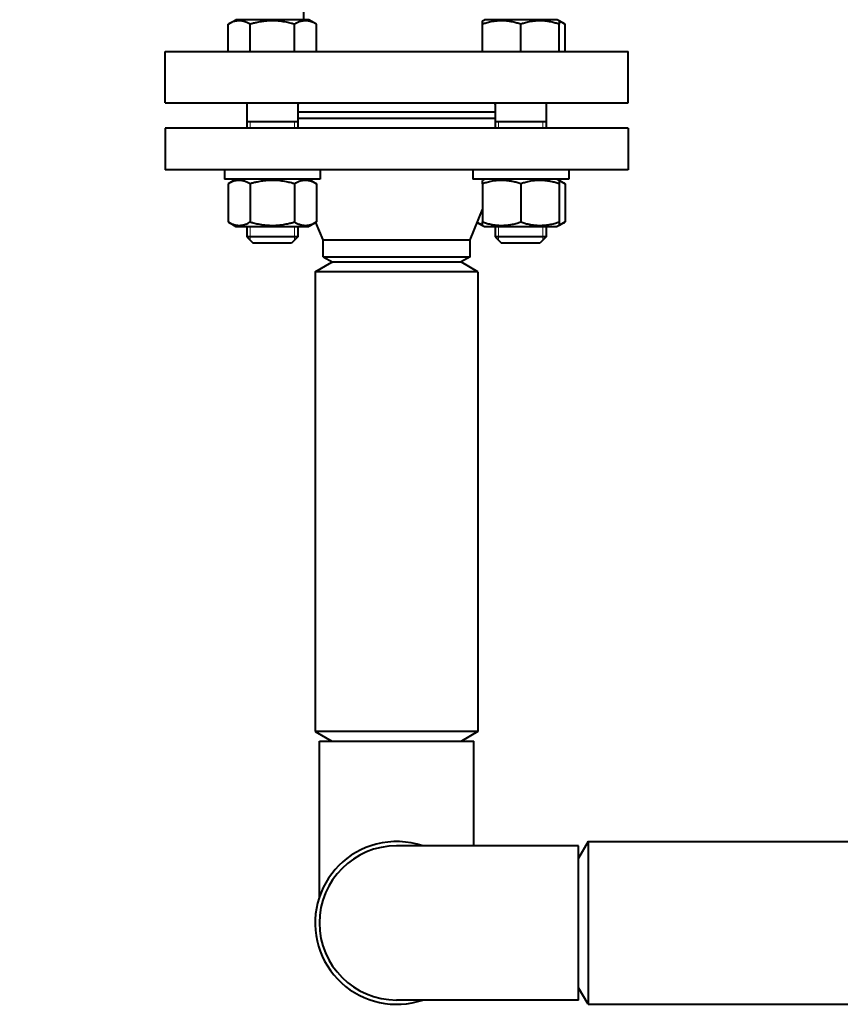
# Model space of a CAD drawing. Header units: millimetres. Extents: x -4428 to 4131, y -3615 to 4038.
# Tile 145 of 172: x 3400 to 3657, y 725 to 1034. Entities that reach past the tile are written whole.
import ezdxf

# ---------------------------------------------------------------- set-up
doc = ezdxf.new("R2010")
doc.units = ezdxf.units.MM
doc.linetypes.add('K5LT_BASIC', pattern=[0])
doc.linetypes.add('K5LT_THIN', pattern=[0])
doc.layers.add('Системный слой', color=7, linetype='Continuous')

# ---------------------------------------------------------------- blocks, each defined once
blk = doc.blocks.new('U9')
at = {"layer": 'Системный слой', "color": 150, "linetype": 'K5LT_BASIC', "lineweight": 40, "true_color": 0x0080ff}
for p, q in [((3488.93, 1033.57), (3488.93, 1067.57)), ((3465.18, 1032.15), (3467.64, 1033.57)), ((3490.44, 1033.57), (3467.64, 1033.57)), ((3492.9, 1032.15), (3490.44, 1033.57)), ((3544.82, 1033.23), (3545.42, 1033.57)), ((3568.22, 1033.57), (3545.42, 1033.57)), ((3568.82, 1033.23), (3568.22, 1033.57)), ((3465.18, 1023.57), (3465.18, 1032.15)), ((3472.11, 1023.57), (3472.11, 1032.15)), ((3485.97, 1023.57), (3485.97, 1032.15)), ((3492.9, 1023.57), (3492.9, 1032.15)), ((3544.82, 1032.15), (3544.82, 1033.23)), ((3544.82, 1023.57), (3544.82, 1032.15)), ((3556.82, 1023.57), (3556.82, 1032.15)), ((3568.82, 1033.23), (3568.82, 1032.15)), ((3570.68, 1032.15), (3568.82, 1033.23)), ((3568.82, 1023.57), (3568.82, 1032.15)), ((3570.68, 1023.57), (3570.68, 1032.15)), ((3445.43, 1023.57), (3517.93, 1023.57)), ((3445.43, 1007.57), (3445.43, 1023.57)), ((3517.93, 1023.57), (3590.43, 1023.57)), ((3590.43, 1007.57), (3590.43, 1023.57)), ((3445.43, 1007.57), (3517.93, 1007.57)), ((3471.04, 1007.46), (3470.93, 1007.57)), ((3471.04, 1007.57), (3471.04, 999.57)), ((3487.04, 1007.57), (3487.04, 999.57)), ((3517.93, 1007.57), (3590.43, 1007.57)), ((3548.82, 1007.57), (3548.82, 999.57)), ((3564.82, 1007.57), (3564.82, 999.57)), ((3564.82, 1007.46), (3564.93, 1007.57)), ((3548.82, 1004.57), (3487.04, 1004.57)), ((3445.43, 999.57), (3445.43, 986.57)), ((3590.43, 999.57), (3445.43, 999.57)), ((3470.93, 999.57), (3471.04, 999.68)), ((3487.04, 1001.57), (3471.04, 1001.57)), ((3548.82, 1002.57), (3487.04, 1002.57)), ((3564.82, 1001.57), (3548.82, 1001.57)), ((3564.93, 999.57), (3564.82, 999.68)), ((3590.43, 999.57), (3590.43, 986.57)), ((3590.43, 986.57), (3445.43, 986.57)), ((3464.04, 986.57), (3464.04, 983.57)), ((3494.04, 986.57), (3494.04, 983.57)), ((3541.82, 986.57), (3541.82, 983.57)), ((3571.82, 986.57), (3571.82, 983.57)), ((3479.04, 983.57), (3464.04, 983.57)), ((3467.64, 983.57), (3465.18, 982.15)), ((3465.18, 982.15), (3465.18, 970.19)), ((3472.11, 982.15), (3472.11, 970.19)), ((3494.04, 983.57), (3479.04, 983.57)), ((3485.97, 982.15), (3485.97, 970.19)), ((3490.44, 983.57), (3492.9, 982.15)), ((3492.9, 982.15), (3492.9, 970.19)), ((3571.82, 983.57), (3541.82, 983.57)), ((3545.42, 983.57), (3544.82, 983.23)), ((3544.82, 982.15), (3544.82, 983.23)), ((3544.82, 982.15), (3544.82, 970.19)), ((3556.82, 982.15), (3556.82, 970.19)), ((3568.22, 983.57), (3570.68, 982.15)), ((3568.22, 983.57), (3568.82, 983.23)), ((3568.82, 983.23), (3568.82, 982.15)), ((3568.82, 982.15), (3568.82, 970.19)), ((3570.68, 982.15), (3570.68, 970.19)), ((3540.93, 964.57), (3544.82, 974.08)), ((3465.18, 970.19), (3467.64, 968.77)), ((3467.64, 968.77), (3490.44, 968.77)), ((3471.04, 968.77), (3471.04, 965.57)), ((3487.04, 968.77), (3487.04, 965.57)), ((3492.9, 970.19), (3490.44, 968.77)), ((3494.93, 964.57), (3492.68, 970.07)), ((3543.18, 970.07), (3544.82, 969.12)), ((3544.82, 969.12), (3544.82, 970.19)), ((3544.82, 969.12), (3545.42, 968.77)), ((3545.42, 968.77), (3556.82, 968.77)), ((3548.82, 968.77), (3548.82, 965.57)), ((3556.82, 968.77), (3568.22, 968.77)), ((3564.82, 968.77), (3564.82, 965.57)), ((3568.82, 969.12), (3568.22, 968.77)), ((3570.68, 970.19), (3568.82, 969.12)), ((3568.82, 970.19), (3568.82, 969.12)), ((3487.04, 965.57), (3471.04, 965.57)), ((3471.04, 965.57), (3473.04, 963.57)), ((3485.04, 963.57), (3473.04, 963.57)), ((3487.04, 965.57), (3485.04, 963.57)), ((3494.93, 964.57), (3540.93, 964.57)), ((3494.93, 959.3), (3494.93, 964.57)), ((3540.93, 959.3), (3540.93, 964.57)), ((3564.82, 965.57), (3548.82, 965.57)), ((3548.82, 965.57), (3550.82, 963.57)), ((3562.82, 963.57), (3550.82, 963.57)), ((3564.82, 965.57), (3562.82, 963.57)), ((3492.43, 954.57), (3497.63, 957.57)), ((3494.93, 959.3), (3497.93, 957.57)), ((3494.93, 959.3), (3540.93, 959.3)), ((3538.23, 957.57), (3497.63, 957.57)), ((3540.93, 959.3), (3537.93, 957.57)), ((3543.43, 954.57), (3538.23, 957.57)), ((3492.43, 954.57), (3492.43, 810.57)), ((3543.43, 954.57), (3492.43, 954.57)), ((3543.43, 954.57), (3543.43, 810.57)), ((3492.43, 810.57), (3497.63, 807.57)), ((3543.43, 810.57), (3492.43, 810.57)), ((3543.43, 810.57), (3538.23, 807.57)), ((3493.78, 758.76), (3493.78, 807.57)), ((3493.78, 807.57), (3517.93, 807.57)), ((3517.93, 807.57), (3542.08, 807.57)), ((3542.08, 774.72), (3542.08, 807.57)), ((3574.93, 774.72), (3517.93, 774.72)), ((3577.93, 776.07), (3574.93, 770.88)), ((3574.93, 726.42), (3574.93, 774.72)), ((3577.93, 776.07), (3721.93, 776.07)), ((3577.93, 776.07), (3577.93, 741.61)), ((3577.93, 741.61), (3577.93, 725.07)), ((3577.93, 725.07), (3574.93, 730.27)), ((3574.93, 726.42), (3517.93, 726.42)), ((3577.93, 725.07), (3721.93, 725.07))]:
    blk.add_line(p, q, dxfattribs=at)
at = {"layer": 'Системный слой', "color": 7, "linetype": 'K5LT_THIN', "lineweight": 20}
for p, q in [((3472.12, 1001.57), (3472.12, 999.57)), ((3485.96, 1001.57), (3485.96, 999.57)), ((3549.9, 1001.57), (3549.9, 999.57)), ((3563.74, 1001.57), (3563.74, 999.57)), ((3472.12, 968.77), (3472.12, 965.57)), ((3485.96, 968.77), (3485.96, 965.57)), ((3549.9, 968.77), (3549.9, 965.57)), ((3563.74, 968.77), (3563.74, 965.57)), ((3472.12, 965.57), (3472.12, 964.49)), ((3485.96, 965.57), (3485.96, 964.49)), ((3549.9, 965.57), (3549.9, 964.49)), ((3563.74, 965.57), (3563.74, 964.49))]:
    blk.add_line(p, q, dxfattribs=at)
at = {"layer": 'Системный слой', "color": 150, "linetype": 'K5LT_BASIC', "lineweight": 40, "true_color": 0x0080ff}
blk.add_circle((2481.93, 2072.57), 1170, dxfattribs=at)
for radius, start, end in [(25.5, 104.4596, 288.727), (24.15, 90, 270), (25.5, 71.273, 104.4596)]:
    blk.add_arc((3517.93, 750.57), radius, start, end, dxfattribs=at)
for points, knots in [([(3472.11, 1032.15), (3471.84, 1032.31), (3471.4, 1032.54), (3470.81, 1032.8), (3470.41, 1032.94), (3470.02, 1033.05), (3469.64, 1033.14), (3469.19, 1033.2), (3468.77, 1033.23), (3468.36, 1033.22), (3467.98, 1033.19), (3467.6, 1033.13), (3467.18, 1033.03), (3466.59, 1032.84), (3465.9, 1032.55), (3465.4, 1032.28), (3465.18, 1032.15)], [0, 0, 0, 0, 2.031977, 3.339718, 4.35691, 4.982864, 6.146734, 7.197334, 8.231074, 9.204643, 10.126104, 11.032386, 11.927409, 13.242826, 15.356581, 17, 17, 17, 17]), ([(3485.97, 1032.15), (3485.65, 1032.25), (3484.82, 1032.47), (3483.32, 1032.82), (3481.81, 1033.06), (3480.65, 1033.17), (3480, 1033.21), (3479.58, 1033.22), (3479.23, 1033.23), (3478.85, 1033.23), (3478.37, 1033.22), (3477.8, 1033.19), (3476.98, 1033.13), (3475.8, 1032.99), (3474.45, 1032.75), (3473.18, 1032.45), (3472.47, 1032.26), (3472.11, 1032.15)], [0, 0, 0, 0, 3.152296, 8.024027, 14.430358, 17.4743, 18.996271, 20.518242, 21.409855, 22.301468, 24.084694, 25.867919, 27.651145, 31.792504, 37.072525, 40.536262, 44, 44, 44, 44]), ([(3492.9, 1032.15), (3492.63, 1032.31), (3492.18, 1032.54), (3491.59, 1032.8), (3491.19, 1032.94), (3490.81, 1033.05), (3490.42, 1033.14), (3489.97, 1033.2), (3489.55, 1033.23), (3489.15, 1033.22), (3488.76, 1033.19), (3488.39, 1033.13), (3487.96, 1033.03), (3487.37, 1032.84), (3486.69, 1032.55), (3486.19, 1032.28), (3485.97, 1032.15)], [0, 0, 0, 0, 2.031977, 3.339718, 4.35691, 4.982864, 6.146734, 7.197334, 8.231074, 9.204643, 10.126104, 11.032386, 11.927409, 13.242826, 15.356581, 17, 17, 17, 17]), ([(3556.82, 1032.15), (3556.41, 1032.29), (3555.81, 1032.48), (3554.93, 1032.71), (3554.33, 1032.85), (3553.62, 1032.98), (3553.05, 1033.07), (3552.38, 1033.15), (3551.76, 1033.2), (3551.03, 1033.23), (3550.33, 1033.22), (3549.66, 1033.19), (3549.01, 1033.13), (3548.27, 1033.03), (3547.25, 1032.84), (3546.06, 1032.55), (3545.2, 1032.28), (3544.82, 1032.15)], [0, 0, 0, 0, 1.889793, 2.772286, 3.97396, 4.613199, 5.962253, 6.508307, 7.620707, 8.715255, 9.746093, 10.721757, 11.68135, 12.629021, 14.021816, 16.259909, 18, 18, 18, 18]), ([(3568.82, 1032.15), (3568.41, 1032.29), (3567.81, 1032.48), (3566.93, 1032.71), (3566.33, 1032.85), (3565.62, 1032.98), (3565.05, 1033.07), (3564.38, 1033.15), (3563.76, 1033.2), (3563.03, 1033.23), (3562.33, 1033.22), (3561.66, 1033.19), (3561.01, 1033.13), (3560.27, 1033.03), (3559.25, 1032.84), (3558.06, 1032.55), (3557.2, 1032.28), (3556.82, 1032.15)], [0, 0, 0, 0, 1.889793, 2.772286, 3.97396, 4.613199, 5.962253, 6.508307, 7.620707, 8.715255, 9.746093, 10.721757, 11.68135, 12.629021, 14.021816, 16.259909, 18, 18, 18, 18]), ([(3570.68, 1032.15), (3570.48, 1032.27), (3570.15, 1032.45), (3569.53, 1032.74), (3569.11, 1032.9), (3568.82, 1032.98)], [0, 0, 0, 0, 1.918281, 3.26766, 6, 6, 6, 6]), ([(3487.04, 1007.08), (3487.05, 1007.09), (3487.07, 1007.1), (3487.1, 1007.13), (3487.15, 1007.17), (3487.19, 1007.21), (3487.23, 1007.25), (3487.27, 1007.29), (3487.31, 1007.33), (3487.34, 1007.37), (3487.37, 1007.41), (3487.41, 1007.45), (3487.45, 1007.5), (3487.48, 1007.54), (3487.5, 1007.57)], [0.8475437, 0.8475437, 0.8475437, 0.8475437, 0.8528988, 0.8660818, 0.8790451, 0.8918616, 0.9044449, 0.9169442, 0.9292133, 0.9413354, 0.9532436, 0.9650918, 0.9767995, 1, 1, 1, 1]), ([(3548.36, 1007.57), (3548.38, 1007.54), (3548.42, 1007.49), (3548.47, 1007.42), (3548.52, 1007.37), (3548.56, 1007.32), (3548.61, 1007.27), (3548.65, 1007.23), (3548.7, 1007.18), (3548.75, 1007.14), (3548.79, 1007.11), (3548.81, 1007.09), (3548.82, 1007.08)], [0, 0, 0, 0, 0.024557, 0.0441736, 0.0588023, 0.0733937, 0.08788, 0.1022988, 0.1166211, 0.1309159, 0.1451835, 0.1524292, 0.1524292, 0.1524292, 0.1524292]), ([(3472.11, 982.15), (3471.84, 982.31), (3471.4, 982.54), (3470.81, 982.8), (3470.41, 982.94), (3470.02, 983.05), (3469.64, 983.14), (3469.19, 983.2), (3468.77, 983.23), (3468.36, 983.22), (3467.98, 983.19), (3467.6, 983.13), (3467.18, 983.03), (3466.59, 982.84), (3465.9, 982.55), (3465.4, 982.28), (3465.18, 982.15)], [0, 0, 0, 0, 2.031977, 3.339718, 4.35691, 4.982864, 6.146734, 7.197334, 8.231074, 9.204643, 10.126104, 11.032386, 11.927409, 13.242826, 15.356581, 17, 17, 17, 17]), ([(3485.97, 982.15), (3485.65, 982.25), (3484.82, 982.47), (3483.32, 982.82), (3481.81, 983.06), (3480.65, 983.17), (3480, 983.21), (3479.58, 983.22), (3479.23, 983.23), (3478.85, 983.23), (3478.37, 983.22), (3477.8, 983.19), (3476.98, 983.13), (3475.8, 982.99), (3474.45, 982.75), (3473.18, 982.45), (3472.47, 982.26), (3472.11, 982.15)], [0, 0, 0, 0, 3.152296, 8.024027, 14.430358, 17.4743, 18.996271, 20.518242, 21.409855, 22.301468, 24.084694, 25.867919, 27.651145, 31.792504, 37.072525, 40.536262, 44, 44, 44, 44]), ([(3492.9, 982.15), (3492.63, 982.31), (3492.18, 982.54), (3491.59, 982.8), (3491.19, 982.94), (3490.81, 983.05), (3490.42, 983.14), (3489.97, 983.2), (3489.55, 983.23), (3489.15, 983.22), (3488.76, 983.19), (3488.39, 983.13), (3487.96, 983.03), (3487.37, 982.84), (3486.69, 982.55), (3486.19, 982.28), (3485.97, 982.15)], [0, 0, 0, 0, 2.031977, 3.339718, 4.35691, 4.982864, 6.146734, 7.197334, 8.231074, 9.204643, 10.126104, 11.032386, 11.927409, 13.242826, 15.356581, 17, 17, 17, 17]), ([(3556.82, 982.15), (3556.41, 982.29), (3555.81, 982.48), (3554.93, 982.71), (3554.33, 982.85), (3553.62, 982.98), (3553.05, 983.07), (3552.38, 983.15), (3551.76, 983.2), (3551.03, 983.23), (3550.33, 983.22), (3549.66, 983.19), (3549.01, 983.13), (3548.27, 983.03), (3547.25, 982.84), (3546.06, 982.55), (3545.2, 982.28), (3544.82, 982.15)], [0, 0, 0, 0, 1.889793, 2.772286, 3.97396, 4.613199, 5.962253, 6.508307, 7.620707, 8.715255, 9.746093, 10.721757, 11.68135, 12.629021, 14.021816, 16.259909, 18, 18, 18, 18]), ([(3568.82, 982.15), (3568.41, 982.29), (3567.81, 982.48), (3566.93, 982.71), (3566.33, 982.85), (3565.62, 982.98), (3565.05, 983.07), (3564.38, 983.15), (3563.76, 983.2), (3563.03, 983.23), (3562.33, 983.22), (3561.66, 983.19), (3561.01, 983.13), (3560.27, 983.03), (3559.25, 982.84), (3558.06, 982.55), (3557.2, 982.28), (3556.82, 982.15)], [0, 0, 0, 0, 1.889793, 2.772286, 3.97396, 4.613199, 5.962253, 6.508307, 7.620707, 8.715255, 9.746093, 10.721757, 11.68135, 12.629021, 14.021816, 16.259909, 18, 18, 18, 18]), ([(3570.68, 982.15), (3570.48, 982.27), (3570.15, 982.45), (3569.53, 982.74), (3569.11, 982.9), (3568.82, 982.98)], [0, 0, 0, 0, 1.918281, 3.26766, 6, 6, 6, 6]), ([(3465.18, 970.19), (3465.45, 970.04), (3465.9, 969.8), (3466.49, 969.55), (3466.89, 969.41), (3467.27, 969.29), (3467.66, 969.21), (3468.11, 969.14), (3468.53, 969.11), (3468.93, 969.12), (3469.32, 969.16), (3469.69, 969.22), (3470.12, 969.32), (3470.71, 969.5), (3471.39, 969.8), (3471.89, 970.07), (3472.11, 970.19)], [0, 0, 0, 0, 2.031977, 3.339718, 4.35691, 4.982864, 6.146734, 7.197334, 8.231074, 9.204643, 10.126104, 11.032386, 11.927409, 13.242826, 15.356581, 17, 17, 17, 17]), ([(3472.11, 970.19), (3472.43, 970.1), (3473.26, 969.87), (3474.76, 969.53), (3476.27, 969.28), (3477.43, 969.18), (3478.08, 969.14), (3478.5, 969.12), (3478.85, 969.12), (3479.23, 969.12), (3479.71, 969.13), (3480.28, 969.15), (3481.1, 969.21), (3482.28, 969.35), (3483.63, 969.6), (3484.9, 969.89), (3485.61, 970.09), (3485.97, 970.19)], [0, 0, 0, 0, 3.152296, 8.024027, 14.430358, 17.4743, 18.996271, 20.518242, 21.409855, 22.301468, 24.084694, 25.867919, 27.651145, 31.792504, 37.072525, 40.536262, 44, 44, 44, 44]), ([(3485.97, 970.19), (3486.24, 970.04), (3486.68, 969.8), (3487.27, 969.55), (3487.67, 969.41), (3488.05, 969.29), (3488.44, 969.21), (3488.89, 969.14), (3489.31, 969.11), (3489.72, 969.12), (3490.1, 969.16), (3490.48, 969.22), (3490.9, 969.32), (3491.49, 969.5), (3492.18, 969.8), (3492.68, 970.07), (3492.9, 970.19)], [0, 0, 0, 0, 2.031977, 3.339718, 4.35691, 4.982864, 6.146734, 7.197334, 8.231074, 9.204643, 10.126104, 11.032386, 11.927409, 13.242826, 15.356581, 17, 17, 17, 17]), ([(3543.18, 970.07), (3543.39, 969.95), (3543.73, 969.78), (3544.27, 969.55), (3544.6, 969.43), (3544.82, 969.36)], [0, 0, 0, 0, 2.393352, 3.650398, 6, 6, 6, 6]), ([(3544.82, 970.19), (3545.23, 970.05), (3545.84, 969.87), (3546.71, 969.64), (3547.31, 969.5), (3548.02, 969.36), (3548.59, 969.27), (3549.26, 969.19), (3549.88, 969.14), (3550.61, 969.11), (3551.31, 969.12), (3551.98, 969.16), (3552.63, 969.22), (3553.37, 969.32), (3554.39, 969.5), (3555.58, 969.8), (3556.44, 970.07), (3556.82, 970.19)], [0, 0, 0, 0, 1.889793, 2.772286, 3.97396, 4.613199, 5.962253, 6.508307, 7.620707, 8.715255, 9.746093, 10.721757, 11.68135, 12.629021, 14.021816, 16.259909, 18, 18, 18, 18]), ([(3556.82, 970.19), (3557.23, 970.05), (3557.84, 969.87), (3558.71, 969.64), (3559.31, 969.5), (3560.02, 969.36), (3560.59, 969.27), (3561.26, 969.19), (3561.88, 969.14), (3562.61, 969.11), (3563.31, 969.12), (3563.98, 969.16), (3564.63, 969.22), (3565.37, 969.32), (3566.39, 969.5), (3567.58, 969.8), (3568.44, 970.07), (3568.82, 970.19)], [0, 0, 0, 0, 1.889793, 2.772286, 3.97396, 4.613199, 5.962253, 6.508307, 7.620707, 8.715255, 9.746093, 10.721757, 11.68135, 12.629021, 14.021816, 16.259909, 18, 18, 18, 18]), ([(3568.82, 969.36), (3569.02, 969.42), (3569.36, 969.54), (3569.98, 969.81), (3570.4, 970.03), (3570.68, 970.19)], [0, 0, 0, 0, 1.912507, 3.220306, 6, 6, 6, 6])]:
    blk.add_open_spline(points, degree=3, knots=knots, dxfattribs=at)

msp = doc.modelspace()

# ---------------------------------------------------------------- block references
at = {"layer": 'Системный слой'}
msp.add_blockref('U9', (0, 0), dxfattribs=at)

doc.saveas('drawing.dxf')
